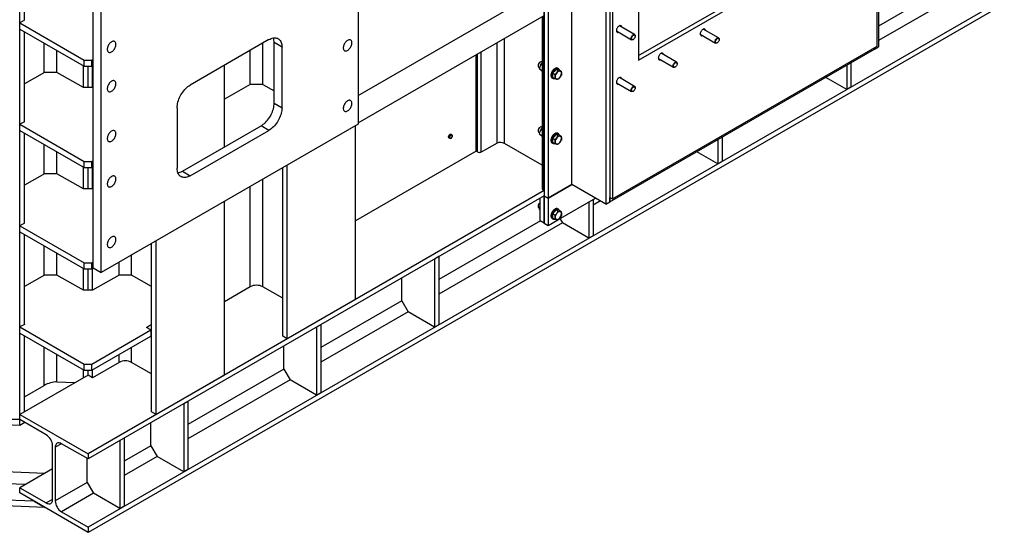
# Model space of a CAD drawing. Header units: millimetres. Extents: x 0 to 25230, y 0 to 17820.
# Tile 26 of 244: x 6791 to 9446, y 7048 to 8432. Entities that reach past the tile are written whole.
import ezdxf

# ---------------------------------------------------------------- set-up
doc = ezdxf.new("R2010")
doc.units = ezdxf.units.MM
doc.linetypes.add('SLD-Sólida', pattern=[0])
doc.layers.add('REFERÊNCIAS', color=9, linetype='SLD-Sólida')

msp = doc.modelspace()

# ---------------------------------------------------------------- linework, layer by layer
at = {"layer": 'REFERÊNCIAS', "linetype": 'SLD-Sólida', "lineweight": 25, "ltscale": 30}
for p, q in [((8205.1, 7970.6), (8205.1, 9535.9)), ((8279.4, 7986.9), (8279.4, 9332.2)), ((8205.1, 9301.6), (8205.1, 7956.3)), ((8215.7, 9295.5), (8215.7, 7950.2)), ((8371.3, 9279.2), (8371.3, 7933.9)), ((8381.9, 9285.3), (8381.9, 7940)), ((8389, 9269), (8389, 7948.2)), ((7703.1, 9259.8), (7703.1, 8149.4)), ((8459.7, 9191.4), (8459.7, 8322.5)), ((6790.9, 7352.2), (6790.9, 9005.5)), ((10173.2, 8894.5), (6974.8, 7048)), ((10120.2, 8878.1), (6974.8, 7062.3)), ((6988.9, 7761.6), (6988.9, 8872.1)), ((7010.1, 7749.3), (7010.1, 8859.8)), ((6803.3, 8430), (6803.3, 8673)), ((8459.7, 8334.8), (9021.8, 8659.3)), ((8459.7, 8322.5), (9032.5, 8653.2)), ((9103.2, 8360.4), (9103.2, 8639.4)), ((9106.7, 8637.4), (9106.7, 8358.4)), ((9348.5, 8554.3), (9106.7, 8414.7)), ((9365.5, 8524.9), (9106.7, 8375.5)), ((7703.1, 8227.1), (8205.1, 8517)), ((7703.1, 8153.7), (8205.1, 8443.5)), ((6803.3, 8430.1), (6791, 8422.9)), ((6791, 8422.9), (6964.2, 8322.9)), ((6791, 8406.6), (6791, 8422.9)), ((6803.3, 8430.1), (6803.3, 8430.1)), ((8199.5, 8440.2), (8199.5, 7975.5)), ((8201.6, 7972.7), (8201.6, 8441.4)), ((6791, 8406.6), (6964.2, 8306.6)), ((6803.3, 8156.5), (6803.3, 8399.5)), ((8399.7, 8401.4), (8440.8, 8377.7)), ((8448.8, 8391.5), (8407.7, 8415.3)), ((8625.9, 8392.4), (8667.1, 8368.7)), ((8675.1, 8382.5), (8633.9, 8406.3)), ((6857, 8289.6), (6857, 8368.4)), ((7462.7, 8378), (7250.5, 8255.5)), ((7446.1, 8257.1), (7446.1, 8368.4)), ((7498, 8357.6), (7476.8, 8369.8)), ((7476.8, 8206.5), (7476.8, 8369.8)), ((8078.2, 8098.2), (8078.2, 8370.2)), ((8097.7, 8098), (8097.7, 8381.4)), ((8444.8, 8378.1), (8445.6, 8378.5)), ((8450.5, 8387), (8450.5, 8387.9)), ((8671.1, 8369.1), (8671.8, 8369.5)), ((8676.8, 8378), (8676.8, 8378.9)), ((6891, 8289.6), (6891, 8348.8)), ((7412.1, 8257.1), (7412.1, 8348.8)), ((7498, 8194.3), (7498, 8357.6)), ((8021.3, 8076.7), (8021.3, 8337.3)), ((8024.8, 8074.7), (8024.8, 8339.4)), ((8034.6, 8074.6), (8034.6, 8345)), ((8381.9, 7940), (9096.1, 8352.3)), ((8389, 7948.2), (9103.2, 8360.4)), ((8562, 8317.2), (8520.8, 8341)), ((9096.1, 8352.3), (9106.7, 8358.4)), ((9096.1, 8352.3), (9096.1, 8356.4)), ((9096.1, 8356.4), (9096.1, 8352.3)), ((6964.2, 8306.6), (6964.2, 8322.9)), ((6964.2, 8322.9), (6985.4, 8322.9)), ((6985.4, 8322.9), (6988.9, 8325)), ((6985.4, 8306.6), (6985.4, 8322.9)), ((8194.2, 8317.1), (8193.5, 8316.7)), ((8199.5, 8314), (8196.3, 8311.4)), ((8196.3, 8311.4), (8199.5, 8309.6)), ((8199.5, 8316.7), (8198.2, 8317.5)), ((8512.8, 8327.1), (8554, 8303.4)), ((8563.6, 8312.7), (8563.6, 8313.5)), ((9032.1, 8315.3), (9032.1, 8250)), ((6857.1, 8289.6), (6803.3, 8258.5)), ((6891, 8289.6), (6857.1, 8289.6)), ((6962.4, 8248.4), (6891, 8289.6)), ((6962.4, 8248.4), (6962.4, 8307.6)), ((6964.2, 8306.6), (6985.4, 8306.6)), ((6974.8, 8248.4), (6974.8, 8306.6)), ((6974.8, 8248.4), (6974.8, 8306.6)), ((6985.4, 8306.6), (6988.9, 8308.6)), ((6987.1, 8248.4), (6987.1, 8307.6)), ((7342.5, 8088.1), (7342.5, 8308.6)), ((8188.5, 8308.1), (8188.5, 8307.3)), ((8190.2, 8303.6), (8193.3, 8301.8)), ((8192.6, 8298.8), (8194.1, 8305.3)), ((8192.6, 8298.8), (8199.5, 8294.8)), ((8192.6, 8298.8), (8195.2, 8296.2)), ((8195.2, 8296.2), (8198.6, 8293.2)), ((8198.6, 8293.2), (8199.5, 8292.7)), ((8232, 8292.3), (8227.8, 8287)), ((8234.3, 8283.3), (8227.8, 8287)), ((8227.8, 8287), (8227.8, 8281.4)), ((8236.3, 8297.6), (8232, 8292.3)), ((8234.3, 8283.3), (8238.9, 8288.3)), ((8242.7, 8293.8), (8236.3, 8297.6)), ((8240.5, 8297.2), (8236.3, 8297.6)), ((8238.9, 8288.3), (8242.7, 8293.8)), ((8244.7, 8296.8), (8240.5, 8297.2)), ((8243.4, 8299.5), (8241.3, 8300.7)), ((8242.7, 8293.8), (8247.3, 8293.2)), ((8251.2, 8293.1), (8244.7, 8296.8)), ((8247.3, 8293.2), (8251.2, 8293.1)), ((8251.2, 8293.1), (8251.6, 8287.2)), ((8558, 8303.8), (8558.7, 8304.2)), ((9020.8, 8308.8), (9020.8, 8243.5)), ((8226.3, 8274.7), (8228.4, 8273.5)), ((8227.8, 8281.4), (8227.8, 8275.7)), ((8234.3, 8272), (8227.8, 8275.7)), ((8234.6, 8277.4), (8234.3, 8283.3)), ((8238.9, 8271.4), (8234.3, 8272)), ((8242.7, 8271.2), (8238.9, 8271.4)), ((8247.3, 8276.3), (8242.7, 8271.2)), ((8251.2, 8281.8), (8247.3, 8276.3)), ((8399.7, 8261.8), (8440.8, 8238)), ((8448.8, 8251.9), (8407.7, 8275.7)), ((9020.8, 8243.5), (8964.2, 8276.1)), ((6987.1, 8248.4), (6962.4, 8248.4)), ((6988.9, 8249.4), (6987.1, 8248.4)), ((7412.1, 8257.1), (7342.5, 8216.9)), ((7446.1, 8257.1), (7412.1, 8257.1)), ((7446.1, 8257.1), (7476.8, 8239.4)), ((8444.8, 8238.4), (8445.6, 8238.8)), ((8450.5, 8247.4), (8450.5, 8248.2)), ((9032.1, 8250), (9020.8, 8243.5)), ((7476.8, 8206.5), (7498, 8194.3)), ((7215.2, 8194.3), (7215.2, 8031)), ((6803.3, 8156.5), (6791, 8149.4)), ((6803.3, 8156.5), (6803.3, 8156.5)), ((6791, 8149.4), (6964.2, 8049.4)), ((6791, 8133), (6791, 8149.4)), ((6791, 8133), (6964.2, 8033.1)), ((6803.3, 7883), (6803.3, 8125.9)), ((7703.1, 8149.4), (7010.1, 7749.3)), ((7229.3, 8022.8), (7441.5, 8145.3)), ((7250.5, 8010.6), (7462.7, 8133)), ((7462.7, 8133), (7441.5, 8145.3)), ((7696, 7676.7), (7696, 8145.3)), ((8188.5, 8132.5), (8188.5, 8131.7)), ((8190.2, 8128.1), (8193.3, 8126.3)), ((8192.6, 8123.2), (8194.1, 8129.7)), ((8194.2, 8141.5), (8193.5, 8141.1)), ((8199.5, 8138.5), (8196.3, 8135.8)), ((8196.3, 8135.8), (8199.5, 8134)), ((8199.5, 8141.1), (8198.2, 8141.9)), ((8243.4, 8123.9), (8241.3, 8125.1)), ((7949, 8120), (7947.2, 8117.8)), ((7949.8, 8116.3), (7947.2, 8117.8)), ((7947.2, 8117.8), (7947.2, 8115.4)), ((7947.2, 8115.4), (7947.2, 8113.1)), ((7949.8, 8111.6), (7947.2, 8113.1)), ((7950.7, 8122.2), (7949, 8120)), ((7949.8, 8116.3), (7951.7, 8118.4)), ((7950, 8113.8), (7949.8, 8116.3)), ((7951.7, 8111.3), (7949.8, 8111.6)), ((7953.4, 8120.7), (7950.7, 8122.2)), ((7952.5, 8122), (7950.7, 8122.2)), ((7951.7, 8118.4), (7953.4, 8120.7)), ((7953.4, 8111.3), (7951.7, 8111.3)), ((7954.3, 8121.9), (7952.5, 8122)), ((7953.4, 8120.7), (7955.3, 8120.4)), ((7955.3, 8113.4), (7953.4, 8111.3)), ((7956.9, 8120.4), (7954.3, 8121.9)), ((7955.3, 8120.4), (7956.9, 8120.4)), ((7956.9, 8115.6), (7955.3, 8113.4)), ((7956.9, 8120.4), (7957.1, 8117.9)), ((8192.6, 8123.2), (8199.5, 8119.2)), ((8192.6, 8123.2), (8195.2, 8120.7)), ((8195.2, 8120.7), (8198.6, 8117.7)), ((8198.6, 8117.7), (8199.5, 8117.1)), ((8226.3, 8099.1), (8228.4, 8097.9)), ((8232, 8116.7), (8227.8, 8111.5)), ((8234.3, 8107.7), (8227.8, 8111.5)), ((8227.8, 8111.5), (8227.8, 8105.8)), ((8227.8, 8105.8), (8227.8, 8100.1)), ((8234.3, 8096.4), (8227.8, 8100.1)), ((8236.3, 8122), (8232, 8116.7)), ((8234.3, 8107.7), (8238.9, 8112.8)), ((8234.6, 8101.9), (8234.3, 8107.7)), ((8242.7, 8118.3), (8236.3, 8122)), ((8240.5, 8121.6), (8236.3, 8122)), ((8238.9, 8112.8), (8242.7, 8118.3)), ((8244.7, 8121.3), (8240.5, 8121.6)), ((8242.7, 8118.3), (8247.3, 8117.7)), ((8247.3, 8100.7), (8242.7, 8095.6)), ((8251.2, 8117.5), (8244.7, 8121.3)), ((8247.3, 8117.7), (8251.2, 8117.5)), ((8251.2, 8106.2), (8247.3, 8100.7)), ((8251.2, 8117.5), (8251.6, 8111.6)), ((8673.2, 8108.2), (8673.2, 8042.8)), ((8684.6, 8114.7), (8684.6, 8049.4)), ((6857, 8016), (6857, 8094.9)), ((6891, 8016.1), (6891, 8075.3)), ((8021.3, 8076.7), (7696, 7889)), ((8021.3, 8076.7), (7696, 7889)), ((8024.8, 8074.7), (8021.3, 8076.7)), ((8078.2, 8098.2), (8034.6, 8074.6)), ((8199.5, 8039.2), (8097.7, 8098)), ((8238.9, 8095.8), (8234.3, 8096.4)), ((8242.7, 8095.6), (8238.9, 8095.8)), ((8673.2, 8042.8), (8616.7, 8075.5)), ((6964.2, 8049.4), (6985.4, 8049.4)), ((6964.2, 8033.1), (6964.2, 8049.4)), ((6985.4, 8049.4), (6988.9, 8051.4)), ((6985.4, 8033.1), (6985.4, 8049.4)), ((8684.6, 8049.4), (8673.2, 8042.8)), ((6962.4, 7974.8), (6962.4, 8034.1)), ((6964.2, 8033.1), (6985.4, 8033.1)), ((6974.8, 7974.8), (6974.8, 8033.1)), ((6974.8, 7974.8), (6974.8, 8033.1)), ((6985.4, 8033.1), (6988.9, 8035.1)), ((6987.1, 7974.8), (6987.1, 8034.1)), ((7229.3, 8022.8), (7250.5, 8010.6)), ((7499.8, 7577.7), (7499.8, 8032)), ((7512.2, 7570.6), (7512.2, 8039.1)), ((6857.1, 8016.1), (6803.3, 7985)), ((6891, 8016.1), (6857.1, 8016.1)), ((6962.4, 7974.8), (6891, 8016.1)), ((7446.1, 7710.8), (7446.1, 8001)), ((6987.1, 7974.8), (6962.4, 7974.8)), ((8205.1, 7970.6), (6974.8, 7260.3)), ((6988.9, 7975.9), (6987.1, 7974.8)), ((7412.1, 7710.8), (7412.1, 7981.4)), ((8205.1, 7970.6), (8201.6, 7972.7)), ((8215.7, 7950.2), (8279.4, 7986.9)), ((8279.4, 7986.9), (8215.7, 7950.2)), ((8371.3, 7933.9), (8279.4, 7986.9)), ((8205.1, 7956.3), (6974.8, 7246)), ((7342.5, 7472.6), (7342.5, 7941.2)), ((8194.5, 7889), (8194.5, 7950.2)), ((8205.1, 7882.8), (8205.1, 7956.3)), ((8205.1, 7956.3), (8215.7, 7950.2)), ((8205.1, 7956.3), (8205.1, 7882.8)), ((8205.1, 7956.3), (8215.7, 7950.2)), ((8215.7, 7950.2), (8215.7, 7876.7)), ((8243.6, 7892.8), (8343, 7950.2)), ((8325.7, 7940.2), (8325.7, 7842.2)), ((8337, 7946.7), (8337, 7848.7)), ((8356.5, 7942.4), (8337, 7931.2)), ((8371.3, 7933.9), (8381.9, 7940)), ((8381.9, 7952.2), (8389, 7948.2)), ((8381.9, 7940), (8381.9, 7952.2)), ((8188.5, 7928.8), (8188.5, 7927.9)), ((8190.2, 7924.3), (8192.6, 7922.9)), ((8191.9, 7919.8), (8193.4, 7926.4)), ((8191.9, 7919.8), (8194.5, 7918.3)), ((8191.9, 7919.8), (8194.5, 7917.3)), ((8193.4, 7926.4), (8194.5, 7929.6)), ((8194.2, 7937.7), (8193.5, 7937.3)), ((8232, 7913), (8227.8, 7907.7)), ((8236.3, 7918.2), (8232, 7913)), ((8242.7, 7914.5), (8236.3, 7918.2)), ((8240.5, 7917.9), (8236.3, 7918.2)), ((8238.9, 7909), (8242.7, 7914.5)), ((8244.7, 7917.5), (8240.5, 7917.9)), ((8243.4, 7920.1), (8241.3, 7921.3)), ((8242.7, 7914.5), (8247.3, 7913.9)), ((8251.2, 7913.7), (8244.7, 7917.5)), ((8247.3, 7913.9), (8251.2, 7913.7)), ((8251.2, 7913.7), (8251.6, 7907.9)), ((8195.3, 7888.5), (7920.9, 7730.1)), ((8205.1, 7882.8), (8194.5, 7889)), ((8215.7, 7876.7), (8242, 7891.9)), ((8226.3, 7895.4), (8228.4, 7894.1)), ((8234.3, 7903.9), (8227.8, 7907.7)), ((8227.8, 7907.7), (8227.8, 7902)), ((8227.8, 7902), (8227.8, 7896.4)), ((8234.3, 7892.6), (8227.8, 7896.4)), ((8234.3, 7903.9), (8238.9, 7909)), ((8234.6, 7898.1), (8234.3, 7903.9)), ((8238.9, 7892), (8234.3, 7892.6)), ((8242.7, 7891.9), (8238.9, 7892)), ((8247.3, 7896.9), (8242.7, 7891.9)), ((8251.2, 7902.4), (8247.3, 7896.9)), ((8247.6, 7895.1), (8254.3, 7883.4)), ((6803.3, 7883), (6791, 7875.8)), ((6791, 7875.8), (6964.2, 7775.8)), ((6791, 7859.5), (6791, 7875.8)), ((6791, 7859.5), (6964.2, 7759.5)), ((6803.3, 7883), (6803.3, 7883)), ((8254.3, 7883.4), (7920.9, 7691)), ((8205.1, 7882.8), (8215.7, 7876.7)), ((8325.7, 7842.2), (8254.3, 7883.4)), ((6803.3, 7609.4), (6803.3, 7852.4)), ((7158.6, 7366.5), (7158.6, 7835)), ((8337, 7848.7), (8325.7, 7842.2)), ((6857, 7742.5), (6857, 7821.4)), ((7146.2, 7373.6), (7146.2, 7827.9)), ((6891, 7742.5), (6891, 7801.8)), ((7092.5, 7742.5), (7092.5, 7796.9)), ((7920.9, 7792.2), (7909.6, 7785.7)), ((7909.6, 7785.7), (7909.6, 7602)), ((7920.9, 7792.2), (7920.9, 7608.5)), ((6962.4, 7701.3), (6962.4, 7760.5)), ((6964.2, 7775.8), (6985.4, 7775.8)), ((6964.2, 7759.5), (6964.2, 7775.8)), ((6964.2, 7759.5), (6985.4, 7759.5)), ((6974.8, 7701.3), (6974.8, 7759.5)), ((6974.8, 7701.3), (6974.8, 7759.5)), ((6985.4, 7775.8), (6988.9, 7777.9)), ((6985.4, 7759.5), (6985.4, 7775.8)), ((6985.4, 7759.5), (6988.9, 7761.6)), ((6987.1, 7701.3), (6987.1, 7760.5)), ((6988.9, 7761.6), (7010.1, 7749.3)), ((7058.6, 7742.5), (7058.6, 7777.3)), ((6857.1, 7742.5), (6803.3, 7711.5)), ((6891, 7742.5), (6857.1, 7742.5)), ((6962.4, 7701.3), (6891, 7742.5)), ((7058.6, 7742.5), (6987.1, 7701.3)), ((7092.5, 7742.5), (7058.6, 7742.5)), ((7146.2, 7711.5), (7092.5, 7742.5)), ((7821.2, 7672.6), (7821.2, 7734.7)), ((6987.1, 7701.3), (6962.4, 7701.3)), ((7412.1, 7710.8), (7342.5, 7670.6)), ((7499.8, 7679.8), (7446.1, 7710.8)), ((7696, 7676.7), (7512.2, 7570.6)), ((7821.2, 7672.6), (7602.7, 7546.5)), ((7821.2, 7672.6), (7838.2, 7643.2)), ((7838.2, 7643.2), (7602.7, 7507.3)), ((7909.6, 7602), (7838.2, 7643.2)), ((6803.3, 7609.4), (6791, 7602.3)), ((6791, 7602.3), (6964.2, 7502.3)), ((6791, 7586), (6791, 7602.3)), ((6803.3, 7609.5), (6803.3, 7609.4)), ((6985.4, 7502.3), (7144.5, 7594.2)), ((7132.1, 7601.3), (7146.2, 7609.5)), ((7144.5, 7594.2), (7132.1, 7601.3)), ((7144.5, 7594.2), (7144.5, 7577.8)), ((7602.7, 7608.5), (7591.4, 7602)), ((7591.4, 7602), (7591.4, 7418.3)), ((7602.7, 7608.5), (7602.7, 7424.8)), ((7920.9, 7608.5), (7909.6, 7602)), ((6791, 7586), (6964.2, 7486)), ((6803.3, 7373.6), (6803.3, 7578.8)), ((6985.4, 7486), (7144.5, 7577.8)), ((7144.5, 7592.1), (7146.2, 7593.1)), ((7512.2, 7570.6), (7499.8, 7577.7)), ((6857, 7444.8), (6857, 7547.8)), ((7092.5, 7506.7), (7092.5, 7547.8)), ((7503, 7488.9), (7503, 7551)), ((6891, 7453.9), (6891, 7528.2)), ((7058.6, 7506.7), (7058.6, 7528.2)), ((6964.2, 7502.3), (6985.4, 7502.3)), ((6964.2, 7486), (6964.2, 7502.3)), ((6985.4, 7486), (6985.4, 7502.3)), ((7058.6, 7506.7), (6987.1, 7465.5)), ((7146.2, 7475.7), (7092.5, 7506.7)), ((7503, 7488.9), (7244.2, 7339.5)), ((7503, 7488.9), (7520, 7459.5)), ((6974.8, 7472.6), (6790.9, 7366.5)), ((6962.4, 7465.5), (6962.4, 7487)), ((6964.2, 7486), (6985.4, 7486)), ((6974.8, 7472.6), (6974.8, 7486)), ((6974.8, 7472.6), (6974.8, 7486)), ((6987.1, 7465.5), (6974.8, 7472.6)), ((6987.1, 7465.5), (6987.1, 7487)), ((7342.5, 7472.6), (7158.6, 7366.5)), ((6803.3, 7413.8), (6857, 7444.8)), ((6891, 7453.9), (6939.2, 7452.1)), ((7520, 7459.5), (7244.2, 7300.3)), ((7591.4, 7418.3), (7520, 7459.5)), ((7602.7, 7424.8), (7591.4, 7418.3)), ((6790.9, 7352.2), (6027.1, 7381.8)), ((7244.2, 7401.6), (7232.9, 7395)), ((7232.9, 7395), (7232.9, 7211.3)), ((7244.2, 7401.6), (7244.2, 7217.8)), ((6790.9, 7336.4), (6029.9, 7365.9)), ((6607.1, 7359.3), (6790.9, 7352.2)), ((6790.9, 7352.2), (6790.9, 7366.5)), ((6790.9, 7366.5), (6974.8, 7260.3)), ((7158.6, 7366.5), (7146.2, 7373.6)), ((6862.3, 7310.9), (6790.9, 7352.2)), ((6790.9, 7336.4), (6790.9, 7352.2)), ((6804.6, 7344.3), (6790.9, 7336.4)), ((7144.5, 7281.9), (7144.5, 7344)), ((7072.4, 7302.4), (7061, 7295.8)), ((7072.4, 7302.4), (7072.4, 7118.7)), ((6879.3, 7137), (6879.3, 7281.6)), ((6903.4, 7287.3), (6886.4, 7277.5)), ((6886.4, 7277.5), (6886.4, 7132.9)), ((6974.8, 7246), (6903.4, 7287.3)), ((7061, 7295.8), (7061, 7112.1)), ((7144.5, 7281.9), (7072.4, 7240.3)), ((7144.5, 7281.9), (7161.5, 7252.5)), ((6974.8, 7260.3), (6974.8, 7246)), ((7161.5, 7252.5), (7072.4, 7201.1)), ((7232.9, 7211.3), (7161.5, 7252.5)), ((6972.7, 7182.7), (6972.7, 7247.3)), ((6858, 7207.2), (6673.1, 7214.3)), ((6879.3, 7219.5), (6790.9, 7168.5)), ((7244.2, 7217.8), (7232.9, 7211.3)), ((6805.9, 7177.1), (6663.3, 7182.6)), ((6972.7, 7182.7), (6886.4, 7132.9)), ((6972.7, 7182.7), (6989.6, 7153.4)), ((6828.9, 7132.2), (6065.1, 7161.9)), ((6858.2, 7115.3), (6067.9, 7146)), ((6790.9, 7154.2), (6790.9, 7168.5)), ((6790.9, 7168.5), (6862.3, 7127.2)), ((6974.8, 7048), (6790.9, 7154.2)), ((6989.6, 7153.4), (6903.4, 7103.6)), ((7061, 7112.1), (6989.6, 7153.4)), ((6828.9, 7132.2), (6858.2, 7115.3)), ((6879.3, 7137), (6862.3, 7127.2)), ((7072.4, 7118.7), (7061, 7112.1)), ((6903.4, 7103.6), (6974.8, 7062.3)), ((6974.8, 7062.3), (6974.8, 7048))]:
    msp.add_line(p, q, dxfattribs=at)
at = {"layer": 'REFERÊNCIAS', "linetype": 'SLD-Sólida', "lineweight": 25, "ltscale": 30, "flags": 128}
for points in [[(8413.7, 8411.8), (8413.4, 8412.9), (8413, 8414), (8412.2, 8414.9), (8411.3, 8415.5), (8410.2, 8415.8), (8409, 8415.7), (8407.7, 8415.3), (8406.3, 8414.6), (8405, 8413.6), (8403.7, 8412.4), (8402.6, 8410.9), (8401.5, 8409.3), (8400.7, 8407.6), (8400.1, 8405.9), (8399.7, 8404.2), (8399.6, 8402.6)], [(8399.6, 8402.6), (8399.7, 8401.1), (8400.1, 8399.8), (8400.7, 8398.8), (8401.5, 8398.1), (8402.6, 8397.6), (8403.7, 8397.5), (8405, 8397.7), (8405.7, 8398)], [(8443.1, 8387.7), (8444.1, 8388.8), (8445.2, 8389.7), (8446.3, 8390.3), (8447.4, 8390.6), (8448.3, 8390.5), (8449.2, 8390.2), (8449.8, 8389.5), (8450.3, 8388.6), (8450.5, 8387.5), (8450.5, 8386.2), (8450.2, 8384.8), (8449.6, 8383.3), (8448.9, 8381.9), (8448, 8380.7), (8447, 8379.6), (8445.9, 8378.7), (8444.8, 8378.1), (8443.7, 8377.8), (8442.8, 8377.9), (8441.9, 8378.2), (8441.3, 8378.9), (8440.8, 8379.8), (8440.6, 8380.9), (8440.7, 8382.2), (8440.9, 8383.6), (8441.5, 8385), (8442.2, 8386.4), (8443.1, 8387.7)], [(8442, 8388.6), (8443.1, 8389.8), (8444.3, 8390.8), (8445.6, 8391.5), (8446.8, 8391.8), (8447.9, 8391.9), (8448.8, 8391.5), (8449.6, 8390.9), (8450.1, 8390), (8450.4, 8388.8), (8450.5, 8387.9)], [(8639.9, 8402.8), (8639.7, 8403.9), (8639.2, 8405), (8638.5, 8405.9), (8637.6, 8406.5), (8636.5, 8406.8), (8635.3, 8406.7), (8633.9, 8406.3), (8632.6, 8405.6), (8631.3, 8404.6), (8630, 8403.4), (8628.8, 8401.9), (8627.8, 8400.3), (8627, 8398.6), (8626.4, 8396.9), (8626, 8395.2), (8625.9, 8393.6)], [(8625.9, 8393.6), (8626, 8392.1), (8626.4, 8390.8), (8627, 8389.8), (8627.8, 8389), (8628.8, 8388.6), (8630, 8388.5), (8631.3, 8388.7), (8631.9, 8389)], [(7050.1, 8365.2), (7050, 8367.1), (7049.6, 8368.8), (7049, 8370.3), (7048.1, 8371.5), (7047.1, 8372.5), (7045.9, 8373.1), (7044.5, 8373.5), (7043, 8373.5), (7041.4, 8373.2), (7039.7, 8372.6), (7038, 8371.7), (7036.3, 8370.5), (7034.6, 8369), (7033.1, 8367.3), (7031.6, 8365.5), (7030.3, 8363.5), (7029.2, 8361.4), (7028.2, 8359.2), (7027.5, 8357), (7027, 8354.8), (7026.8, 8352.7), (7026.8, 8350.7), (7027, 8348.9), (7027.5, 8347.3), (7028.2, 8346), (7029.2, 8344.9), (7030.3, 8344.1), (7031.6, 8343.6), (7033.1, 8343.4), (7034.6, 8343.5), (7036.3, 8344), (7038, 8344.7), (7039.7, 8345.8), (7041.4, 8347.1), (7043, 8348.7), (7044.5, 8350.5), (7045.9, 8352.4), (7047.1, 8354.5), (7048.1, 8356.6), (7049, 8358.8), (7049.6, 8361), (7050, 8363.1), (7050.1, 8365.2)], [(7462.7, 8378), (7465.8, 8379.6), (7468.8, 8380.9), (7471.8, 8381.9), (7474.8, 8382.5), (7477.6, 8382.8), (7480.4, 8382.7), (7483, 8382.3), (7485.4, 8381.6), (7487.7, 8380.5), (7489.8, 8379.1), (7491.6, 8377.3), (7493.3, 8375.3), (7494.7, 8372.9), (7495.9, 8370.3), (7496.8, 8367.5), (7497.5, 8364.4), (7497.9, 8361.1), (7498, 8357.6)], [(7686.5, 8369.2), (7686.4, 8371.1), (7686, 8372.8), (7685.4, 8374.3), (7684.5, 8375.5), (7683.5, 8376.5), (7682.3, 8377.1), (7680.9, 8377.5), (7679.4, 8377.5), (7677.8, 8377.2), (7676.1, 8376.6), (7674.4, 8375.7), (7672.7, 8374.5), (7671, 8373), (7669.5, 8371.4), (7668, 8369.5), (7666.7, 8367.5), (7665.6, 8365.4), (7664.6, 8363.2), (7663.9, 8361), (7663.4, 8358.8), (7663.2, 8356.7), (7663.2, 8354.8), (7663.4, 8353), (7663.9, 8351.4), (7664.6, 8350), (7665.6, 8348.9), (7666.7, 8348.1), (7668, 8347.6), (7669.5, 8347.4), (7671, 8347.5), (7672.7, 8348), (7674.4, 8348.8), (7676.1, 8349.8), (7677.8, 8351.1), (7679.4, 8352.7), (7680.9, 8354.5), (7682.3, 8356.4), (7683.5, 8358.5), (7684.5, 8360.7), (7685.4, 8362.9), (7686, 8365), (7686.4, 8367.2), (7686.5, 8369.2)], [(8444.8, 8378.1), (8444.7, 8378), (8443.5, 8377.5), (8442.4, 8377.3), (8441.3, 8377.4), (8440.5, 8377.9), (8439.8, 8378.7), (8439.4, 8379.8), (8439.2, 8381.1), (8439.3, 8382.6), (8439.6, 8384.1), (8440.2, 8385.7), (8441, 8387.2), (8442, 8388.6)], [(8671.1, 8369.1), (8671, 8369), (8669.8, 8368.5), (8668.7, 8368.3), (8667.6, 8368.4), (8666.7, 8368.9), (8666.1, 8369.7), (8665.6, 8370.8), (8665.5, 8372.1), (8665.6, 8373.6), (8665.9, 8375.1), (8666.5, 8376.7), (8667.3, 8378.2), (8668.3, 8379.6)], [(8669.4, 8378.7), (8670.4, 8379.8), (8671.5, 8380.7), (8672.6, 8381.3), (8673.6, 8381.6), (8674.6, 8381.5), (8675.5, 8381.2), (8676.1, 8380.5), (8676.6, 8379.6), (8676.8, 8378.5), (8676.7, 8377.2), (8676.4, 8375.8), (8675.9, 8374.3), (8675.2, 8372.9), (8674.3, 8371.7), (8673.3, 8370.6), (8672.2, 8369.7), (8671.1, 8369.1), (8670, 8368.8), (8669, 8368.9), (8668.2, 8369.2), (8667.5, 8369.9), (8667.1, 8370.8), (8666.9, 8371.9), (8666.9, 8373.2), (8667.2, 8374.6), (8667.7, 8376), (8668.5, 8377.4), (8669.4, 8378.7)], [(8668.3, 8379.6), (8669.4, 8380.8), (8670.6, 8381.8), (8671.8, 8382.5), (8673, 8382.8), (8674.1, 8382.9), (8675.1, 8382.5), (8675.9, 8381.9), (8676.4, 8381), (8676.7, 8379.8), (8676.8, 8378.9)], [(8526.8, 8337.5), (8526.6, 8338.5), (8526.1, 8339.7), (8525.4, 8340.6), (8524.4, 8341.2), (8523.3, 8341.4), (8522.1, 8341.4), (8520.8, 8341), (8519.5, 8340.3), (8518.1, 8339.3), (8516.9, 8338.1), (8515.7, 8336.6), (8514.7, 8335), (8513.9, 8333.3), (8513.2, 8331.6), (8512.9, 8329.9), (8512.7, 8328.2)], [(8198.2, 8317.5), (8197.8, 8317.6), (8196.8, 8317.8), (8195.7, 8317.7), (8194.5, 8317.2), (8193.3, 8316.5), (8192.1, 8315.4), (8191, 8314.1), (8190.1, 8312.7), (8189.3, 8311.1), (8188.8, 8309.5), (8188.6, 8308), (8188.6, 8306.6), (8188.8, 8305.4), (8189.3, 8304.4), (8190.1, 8303.7), (8190.2, 8303.6)], [(8512.7, 8328.2), (8512.9, 8326.8), (8513.2, 8325.5), (8513.9, 8324.5), (8514.7, 8323.7), (8515.7, 8323.3), (8516.9, 8323.2), (8518.1, 8323.4), (8518.8, 8323.7)], [(8558, 8303.8), (8557.9, 8303.7), (8556.7, 8303.2), (8555.5, 8303), (8554.5, 8303.1), (8553.6, 8303.6), (8552.9, 8304.4), (8552.5, 8305.5), (8552.3, 8306.8), (8552.4, 8308.2), (8552.8, 8309.8), (8553.4, 8311.4), (8554.2, 8312.9), (8555.2, 8314.3)], [(8556.2, 8313.4), (8557.2, 8314.5), (8558.3, 8315.4), (8559.4, 8316), (8560.5, 8316.2), (8561.5, 8316.2), (8562.3, 8315.9), (8563, 8315.2), (8563.4, 8314.3), (8563.6, 8313.2), (8563.6, 8311.8), (8563.3, 8310.4), (8562.8, 8309), (8562.1, 8307.6), (8561.2, 8306.4), (8560.2, 8305.3), (8559.1, 8304.4), (8558, 8303.8), (8556.9, 8303.5), (8555.9, 8303.5), (8555.1, 8303.9), (8554.4, 8304.5), (8554, 8305.5), (8553.8, 8306.6), (8553.8, 8307.9), (8554.1, 8309.3), (8554.6, 8310.7), (8555.3, 8312.1), (8556.2, 8313.4)], [(8555.2, 8314.3), (8556.3, 8315.5), (8557.5, 8316.5), (8558.7, 8317.2), (8559.9, 8317.5), (8561, 8317.6), (8561.9, 8317.2), (8562.7, 8316.6), (8563.3, 8315.6), (8563.6, 8314.5), (8563.6, 8313.5)], [(8241.3, 8300.7), (8240.2, 8301.1), (8238.8, 8301.4), (8237.4, 8301.3), (8235.8, 8300.9), (8234.2, 8300.2), (8232.6, 8299.2), (8231, 8297.9), (8229.4, 8296.4), (8228, 8294.6), (8226.7, 8292.8), (8225.6, 8290.8), (8224.7, 8288.7), (8223.9, 8286.6), (8223.5, 8284.5), (8223.2, 8282.5), (8223.2, 8280.6), (8223.5, 8278.9), (8223.9, 8277.4), (8224.7, 8276.2), (8225.6, 8275.2), (8226.3, 8274.7)], [(8246, 8296.1), (8245.4, 8297.4), (8244.6, 8298.5), (8243.5, 8299.4), (8242.3, 8299.9), (8241, 8300.1), (8239.5, 8300.1), (8237.9, 8299.7), (8236.3, 8298.9), (8234.7, 8297.9), (8233.1, 8296.7), (8231.6, 8295.1), (8230.1, 8293.4), (8228.8, 8291.5), (8227.7, 8289.5), (8226.8, 8287.5), (8226.1, 8285.4), (8225.6, 8283.3), (8225.3, 8281.3), (8225.3, 8279.4), (8225.6, 8277.7), (8226.1, 8276.2), (8226.8, 8274.9), (8227.7, 8273.9), (8228.8, 8273.2), (8230.1, 8272.9), (8231.6, 8272.8), (8232.6, 8272.9)], [(8227.4, 8281.6), (8227.5, 8283.3), (8227.8, 8284.6)], [(8238.8, 8297.3), (8240.1, 8297.4), (8241.4, 8297.1)], [(8247.3, 8293.2), (8246.3, 8293.2), (8245.3, 8293), (8244.2, 8292.7), (8243.1, 8292.1), (8242, 8291.4), (8240.9, 8290.5), (8239.9, 8289.5), (8238.9, 8288.3)], [(8251.6, 8287.2), (8251.5, 8288.4), (8251.3, 8289.6), (8250.9, 8290.6), (8250.4, 8291.4), (8249.8, 8292.2), (8249.1, 8292.7), (8248.3, 8293.1), (8247.3, 8293.2)], [(7050.1, 8259), (7050, 8260.9), (7049.6, 8262.6), (7049, 8264.1), (7048.1, 8265.3), (7047.1, 8266.3), (7045.9, 8267), (7044.5, 8267.3), (7043, 8267.3), (7041.4, 8267), (7039.7, 8266.4), (7038, 8265.5), (7036.3, 8264.3), (7034.6, 8262.9), (7033.1, 8261.2), (7031.6, 8259.3), (7030.3, 8257.3), (7029.2, 8255.2), (7028.2, 8253), (7027.5, 8250.8), (7027, 8248.7), (7026.8, 8246.6), (7026.8, 8244.6), (7027, 8242.8), (7027.5, 8241.2), (7028.2, 8239.8), (7029.2, 8238.7), (7030.3, 8237.9), (7031.6, 8237.4), (7033.1, 8237.2), (7034.6, 8237.4), (7036.3, 8237.8), (7038, 8238.6), (7039.7, 8239.6), (7041.4, 8241), (7043, 8242.5), (7044.5, 8244.3), (7045.9, 8246.2), (7047.1, 8248.3), (7048.1, 8250.5), (7049, 8252.7), (7049.6, 8254.9), (7050, 8257), (7050.1, 8259)], [(8227.8, 8279), (8227.5, 8279.9), (8227.4, 8281.6)], [(8234.6, 8277.4), (8234.7, 8276.2), (8234.9, 8275), (8235.3, 8274), (8235.7, 8273.2), (8236.4, 8272.5), (8237.1, 8271.9), (8237.9, 8271.6), (8238.9, 8271.4)], [(8238.9, 8271.4), (8239.9, 8271.4), (8240.9, 8271.6), (8242, 8272), (8243.1, 8272.5), (8244.2, 8273.2), (8245.3, 8274.1), (8246.3, 8275.1), (8247.3, 8276.3)], [(8413.7, 8272.2), (8413.4, 8273.2), (8413, 8274.4), (8412.2, 8275.3), (8411.3, 8275.9), (8410.2, 8276.1), (8409, 8276.1), (8407.7, 8275.7), (8406.3, 8275), (8405, 8274), (8403.7, 8272.7), (8402.6, 8271.3), (8401.5, 8269.7), (8400.7, 8268), (8400.1, 8266.3), (8399.7, 8264.6), (8399.6, 8262.9)], [(8399.6, 8262.9), (8399.7, 8261.5), (8400.1, 8260.2), (8400.7, 8259.2), (8401.5, 8258.4), (8402.6, 8258), (8403.7, 8257.9), (8405, 8258.1), (8405.7, 8258.4)], [(7215.2, 8194.3), (7215.3, 8197.9), (7215.7, 8201.7), (7216.4, 8205.6), (7217.3, 8209.5), (7218.5, 8213.5), (7219.9, 8217.5), (7221.6, 8221.4), (7223.5, 8225.3), (7225.5, 8229.2), (7227.8, 8232.9), (7230.3, 8236.5), (7232.9, 8239.9), (7235.6, 8243.1), (7238.5, 8246.1), (7241.4, 8248.9), (7244.4, 8251.4), (7247.5, 8253.6), (7250.5, 8255.5)], [(8444.8, 8238.4), (8444.7, 8238.4), (8443.5, 8237.9), (8442.4, 8237.7), (8441.3, 8237.8), (8440.5, 8238.3), (8439.8, 8239.1), (8439.4, 8240.2), (8439.2, 8241.5), (8439.3, 8242.9), (8439.6, 8244.5), (8440.2, 8246.1), (8441, 8247.6), (8442, 8249)], [(8443.1, 8248.1), (8444.1, 8249.2), (8445.2, 8250), (8446.3, 8250.6), (8447.4, 8250.9), (8448.3, 8250.9), (8449.2, 8250.5), (8449.8, 8249.9), (8450.3, 8249), (8450.5, 8247.8), (8450.5, 8246.5), (8450.2, 8245.1), (8449.6, 8243.7), (8448.9, 8242.3), (8448, 8241), (8447, 8239.9), (8445.9, 8239.1), (8444.8, 8238.5), (8443.7, 8238.2), (8442.8, 8238.2), (8441.9, 8238.6), (8441.3, 8239.2), (8440.8, 8240.1), (8440.6, 8241.3), (8440.7, 8242.6), (8440.9, 8244), (8441.5, 8245.4), (8442.2, 8246.8), (8443.1, 8248.1)], [(8442, 8249), (8443.1, 8250.2), (8444.3, 8251.2), (8445.6, 8251.9), (8446.8, 8252.2), (8447.9, 8252.2), (8448.8, 8251.9), (8449.6, 8251.3), (8450.1, 8250.3), (8450.4, 8249.1), (8450.5, 8248.2)], [(7441.5, 8145.3), (7444.5, 8147.2), (7447.6, 8149.5), (7450.6, 8152), (7453.6, 8154.7), (7456.4, 8157.7), (7459.1, 8161), (7461.7, 8164.4), (7464.2, 8168), (7466.5, 8171.7), (7468.5, 8175.5), (7470.4, 8179.4), (7472.1, 8183.4), (7473.5, 8187.4), (7474.7, 8191.3), (7475.6, 8195.3), (7476.3, 8199.1), (7476.7, 8202.9), (7476.8, 8206.5)], [(7686.5, 8205.9), (7686.4, 8207.8), (7686, 8209.5), (7685.4, 8211), (7684.5, 8212.2), (7683.5, 8213.2), (7682.3, 8213.8), (7680.9, 8214.2), (7679.4, 8214.2), (7677.8, 8213.9), (7676.1, 8213.3), (7674.4, 8212.4), (7672.7, 8211.2), (7671, 8209.7), (7669.5, 8208.1), (7668, 8206.2), (7666.7, 8204.2), (7665.6, 8202.1), (7664.6, 8199.9), (7663.9, 8197.7), (7663.4, 8195.5), (7663.2, 8193.4), (7663.2, 8191.5), (7663.4, 8189.7), (7663.9, 8188.1), (7664.6, 8186.7), (7665.6, 8185.6), (7666.7, 8184.8), (7668, 8184.3), (7669.5, 8184.1), (7671, 8184.2), (7672.7, 8184.7), (7674.4, 8185.5), (7676.1, 8186.5), (7677.8, 8187.8), (7679.4, 8189.4), (7680.9, 8191.2), (7682.3, 8193.1), (7683.5, 8195.2), (7684.5, 8197.3), (7685.4, 8199.5), (7686, 8201.7), (7686.4, 8203.9), (7686.5, 8205.9)], [(7498, 8194.3), (7497.9, 8190.6), (7497.5, 8186.9), (7496.8, 8183), (7495.9, 8179.1), (7494.7, 8175.1), (7493.3, 8171.1), (7491.6, 8167.2), (7489.8, 8163.3), (7487.7, 8159.4), (7485.4, 8155.7), (7483, 8152.1), (7480.4, 8148.7), (7477.6, 8145.5), (7474.8, 8142.5), (7471.8, 8139.7), (7468.8, 8137.2), (7465.8, 8135), (7462.7, 8133)], [(7050.1, 8124.3), (7050, 8126.2), (7049.6, 8127.9), (7049, 8129.4), (7048.1, 8130.6), (7047.1, 8131.6), (7045.9, 8132.2), (7044.5, 8132.6), (7043, 8132.6), (7041.4, 8132.3), (7039.7, 8131.7), (7038, 8130.8), (7036.3, 8129.6), (7034.6, 8128.1), (7033.1, 8126.5), (7031.6, 8124.6), (7030.3, 8122.6), (7029.2, 8120.5), (7028.2, 8118.3), (7027.5, 8116.1), (7027, 8113.9), (7026.8, 8111.8), (7026.8, 8109.9), (7027, 8108.1), (7027.5, 8106.5), (7028.2, 8105.1), (7029.2, 8104), (7030.3, 8103.2), (7031.6, 8102.7), (7033.1, 8102.5), (7034.6, 8102.6), (7036.3, 8103.1), (7038, 8103.9), (7039.7, 8104.9), (7041.4, 8106.2), (7043, 8107.8), (7044.5, 8109.6), (7045.9, 8111.5), (7047.1, 8113.6), (7048.1, 8115.8), (7049, 8117.9), (7049.6, 8120.1), (7050, 8122.3), (7050.1, 8124.3)], [(8198.2, 8141.9), (8197.8, 8142.1), (8196.8, 8142.3), (8195.7, 8142.2), (8194.5, 8141.7), (8193.3, 8140.9), (8192.1, 8139.9), (8191, 8138.6), (8190.1, 8137.1), (8189.3, 8135.6), (8188.8, 8134), (8188.6, 8132.5), (8188.6, 8131), (8188.8, 8129.8), (8189.3, 8128.8), (8190.1, 8128.1), (8190.2, 8128.1)], [(8241.3, 8125.1), (8240.2, 8125.6), (8238.8, 8125.8), (8237.4, 8125.7), (8235.8, 8125.3), (8234.2, 8124.6), (8232.6, 8123.6), (8231, 8122.3), (8229.4, 8120.8), (8228, 8119.1), (8226.7, 8117.2), (8225.6, 8115.2), (8224.7, 8113.1), (8223.9, 8111), (8223.5, 8109), (8223.2, 8107), (8223.2, 8105.1), (8223.5, 8103.4), (8223.9, 8101.9), (8224.7, 8100.6), (8225.6, 8099.6), (8226.3, 8099.1)], [(7947, 8115.5), (7947.2, 8116.7), (7947.2, 8116.8)], [(7947.2, 8114.5), (7947.2, 8114.5), (7947, 8115.5)], [(7951.8, 8122.1), (7952.6, 8122.1), (7952.9, 8122)], [(8246, 8120.5), (8245.4, 8121.8), (8244.6, 8123), (8243.5, 8123.8), (8242.3, 8124.4), (8241, 8124.6), (8239.5, 8124.5), (8237.9, 8124.1), (8236.3, 8123.4), (8234.7, 8122.4), (8233.1, 8121.1), (8231.6, 8119.6), (8230.1, 8117.9), (8228.8, 8116), (8227.7, 8114), (8226.8, 8111.9), (8226.1, 8109.8), (8225.6, 8107.7), (8225.3, 8105.7), (8225.3, 8103.9), (8225.6, 8102.2), (8226.1, 8100.6), (8226.8, 8099.4), (8227.7, 8098.4), (8228.8, 8097.7), (8230.1, 8097.3), (8231.6, 8097.2), (8232.6, 8097.4)], [(8227.4, 8106), (8227.5, 8107.8), (8227.8, 8109)], [(8227.8, 8103.4), (8227.5, 8104.4), (8227.4, 8106)], [(8234.6, 8101.9), (8234.7, 8100.6), (8234.9, 8099.5), (8235.3, 8098.5), (8235.7, 8097.6), (8236.4, 8096.9), (8237.1, 8096.4), (8237.9, 8096), (8238.9, 8095.8)], [(8238.8, 8121.8), (8240.1, 8121.8), (8241.4, 8121.6)], [(8247.3, 8117.7), (8246.3, 8117.7), (8245.3, 8117.5), (8244.2, 8117.1), (8243.1, 8116.5), (8242, 8115.8), (8240.9, 8114.9), (8239.9, 8113.9), (8238.9, 8112.8)], [(8238.9, 8095.8), (8239.9, 8095.8), (8240.9, 8096), (8242, 8096.4), (8243.1, 8097), (8244.2, 8097.7), (8245.3, 8098.6), (8246.3, 8099.6), (8247.3, 8100.7)], [(8251.6, 8111.6), (8251.5, 8112.9), (8251.3, 8114), (8250.9, 8115), (8250.4, 8115.9), (8249.8, 8116.6), (8249.1, 8117.1), (8248.3, 8117.5), (8247.3, 8117.7)], [(7250.5, 8010.6), (7247.5, 8009), (7244.4, 8007.7), (7241.4, 8006.7), (7238.5, 8006.1), (7235.6, 8005.8), (7232.9, 8005.8), (7230.3, 8006.3), (7227.8, 8007), (7225.5, 8008.1), (7223.5, 8009.5), (7221.6, 8011.3), (7219.9, 8013.3), (7218.5, 8015.7), (7217.3, 8018.3), (7216.4, 8021.1), (7215.7, 8024.2), (7215.3, 8027.5), (7215.2, 8031)], [(7050.1, 8001.8), (7050, 8003.7), (7049.6, 8005.4), (7049, 8006.9), (7048.1, 8008.1), (7047.1, 8009.1), (7045.9, 8009.8), (7044.5, 8010.1), (7043, 8010.1), (7041.4, 8009.8), (7039.7, 8009.2), (7038, 8008.3), (7036.3, 8007.1), (7034.6, 8005.7), (7033.1, 8004), (7031.6, 8002.1), (7030.3, 8000.1), (7029.2, 7998), (7028.2, 7995.8), (7027.5, 7993.6), (7027, 7991.4), (7026.8, 7989.4), (7026.8, 7987.4), (7027, 7985.6), (7027.5, 7984), (7028.2, 7982.6), (7029.2, 7981.5), (7030.3, 7980.7), (7031.6, 7980.2), (7033.1, 7980), (7034.6, 7980.2), (7036.3, 7980.6), (7038, 7981.4), (7039.7, 7982.4), (7041.4, 7983.8), (7043, 7985.3), (7044.5, 7987.1), (7045.9, 7989), (7047.1, 7991.1), (7048.1, 7993.3), (7049, 7995.5), (7049.6, 7997.7), (7050, 7999.8), (7050.1, 8001.8)], [(8194.5, 7937.9), (8194.5, 7937.9), (8193.3, 7937.1), (8192.1, 7936.1), (8191, 7934.8), (8190.1, 7933.3), (8189.3, 7931.8), (8188.8, 7930.2), (8188.6, 7928.7), (8188.6, 7927.3), (8188.8, 7926), (8189.3, 7925), (8190.1, 7924.3), (8190.2, 7924.3)], [(8241.3, 7921.3), (8240.2, 7921.8), (8238.8, 7922), (8237.4, 7921.9), (8235.8, 7921.5), (8234.2, 7920.8), (8232.6, 7919.8), (8231, 7918.5), (8229.4, 7917), (8228, 7915.3), (8226.7, 7913.4), (8225.6, 7911.4), (8224.7, 7909.3), (8223.9, 7907.2), (8223.5, 7905.2), (8223.2, 7903.2), (8223.2, 7901.3), (8223.5, 7899.6), (8223.9, 7898.1), (8224.7, 7896.8), (8225.6, 7895.8), (8226.3, 7895.4)], [(8246, 7916.8), (8245.4, 7918), (8244.6, 7919.2), (8243.5, 7920), (8242.3, 7920.6), (8241, 7920.8), (8239.5, 7920.7), (8237.9, 7920.3), (8236.3, 7919.6), (8234.7, 7918.6), (8233.1, 7917.3), (8231.6, 7915.8), (8230.1, 7914.1), (8228.8, 7912.2), (8227.7, 7910.2), (8226.8, 7908.1), (8226.1, 7906), (8225.6, 7903.9), (8225.3, 7902), (8225.3, 7900.1), (8225.6, 7898.4), (8226.1, 7896.9), (8226.8, 7895.6), (8227.7, 7894.6), (8228.8, 7893.9), (8230.1, 7893.5), (8231.6, 7893.4), (8232.6, 7893.6)], [(8238.8, 7918), (8240.1, 7918.1), (8241.4, 7917.8)], [(8247.3, 7913.9), (8246.3, 7913.9), (8245.3, 7913.7), (8244.2, 7913.3), (8243.1, 7912.8), (8242, 7912), (8240.9, 7911.2), (8239.9, 7910.1), (8238.9, 7909)], [(8251.6, 7907.9), (8251.5, 7909.1), (8251.3, 7910.2), (8250.9, 7911.2), (8250.4, 7912.1), (8249.8, 7912.8), (8249.1, 7913.4), (8248.3, 7913.7), (8247.3, 7913.9)], [(8227.4, 7902.2), (8227.5, 7904), (8227.8, 7905.2)], [(8227.8, 7899.6), (8227.5, 7900.6), (8227.4, 7902.2)], [(8234.6, 7898.1), (8234.7, 7896.8), (8234.9, 7895.7), (8235.3, 7894.7), (8235.7, 7893.8), (8236.4, 7893.1), (8237.1, 7892.6), (8237.9, 7892.2), (8238.9, 7892)], [(8238.9, 7892), (8239.9, 7892), (8240.9, 7892.2), (8242, 7892.6), (8243.1, 7893.2), (8244.2, 7893.9), (8245.3, 7894.8), (8246.3, 7895.8), (8247.3, 7896.9)], [(7050.1, 7838.5), (7050, 7840.4), (7049.6, 7842.1), (7049, 7843.6), (7048.1, 7844.8), (7047.1, 7845.8), (7045.9, 7846.4), (7044.5, 7846.8), (7043, 7846.8), (7041.4, 7846.5), (7039.7, 7845.9), (7038, 7845), (7036.3, 7843.8), (7034.6, 7842.4), (7033.1, 7840.7), (7031.6, 7838.8), (7030.3, 7836.8), (7029.2, 7834.7), (7028.2, 7832.5), (7027.5, 7830.3), (7027, 7828.1), (7026.8, 7826), (7026.8, 7824.1), (7027, 7822.3), (7027.5, 7820.7), (7028.2, 7819.3), (7029.2, 7818.2), (7030.3, 7817.4), (7031.6, 7816.9), (7033.1, 7816.7), (7034.6, 7816.9), (7036.3, 7817.3), (7038, 7818.1), (7039.7, 7819.1), (7041.4, 7820.4), (7043, 7822), (7044.5, 7823.8), (7045.9, 7825.7), (7047.1, 7827.8), (7048.1, 7830), (7049, 7832.2), (7049.6, 7834.3), (7050, 7836.5), (7050.1, 7838.5)], [(6903.4, 7287.3), (6901.1, 7288.4), (6899, 7289.1), (6896.9, 7289.5), (6894.9, 7289.5), (6893, 7289.2), (6891.4, 7288.5), (6889.9, 7287.4), (6888.7, 7286), (6887.7, 7284.2), (6887, 7282.2), (6886.5, 7279.9), (6886.4, 7277.5)], [(6862.3, 7127.2), (6864.6, 7126.1), (6866.7, 7125.4), (6868.8, 7125), (6870.8, 7125), (6872.7, 7125.3), (6874.3, 7126), (6875.8, 7127.1), (6877, 7128.5), (6878, 7130.3), (6878.7, 7132.3), (6879.2, 7134.6), (6879.3, 7137)]]:
    msp.add_lwpolyline(points, dxfattribs=at)
at = {"layer": 'REFERÊNCIAS', "linetype": 'SLD-Sólida', "lineweight": 25, "ltscale": 900}
for centre, radius, start, end in [((7441.2, 8370.4), 35.6, 359.0482, 19.8629), ((8199.2, 8307.7), 10.7, 122.4004, 177.605), ((8246.4, 8280.5), 19, 129.3788, 153.032), ((8253, 8276.6), 18.4, 140.2279, 177.3607), ((8233.2, 8288.1), 18.4, 320.2279, 357.3607), ((8199.2, 8132.1), 10.7, 122.4004, 177.605), ((7954.9, 8115.2), 7.81, 129.2273, 153.1835), ((7957.6, 8113.5), 7.67, 140.2279, 177.3607), ((7952.2, 8113.5), 2.2, 170.7481, 259.4532), ((7955.6, 8115.9), 4.56, 93.4295, 146.5651), ((7951.5, 8115.9), 4.56, 273.4295, 326.5651), ((7954.9, 8118.3), 2.2, 350.7481, 79.4532), ((7949.4, 8118.3), 7.67, 320.2279, 357.3607), ((8087.7, 8078.9), 21.5, 62.5838, 116.3192), ((8246.4, 8105), 19, 129.3788, 153.032), ((8253, 8101), 18.4, 140.2279, 177.3607), ((8233.2, 8112.5), 18.4, 320.2279, 357.3607), ((8029.8, 8084.3), 10.8, 242.6952, 296.2079), ((7211, 8053.3), 35.6, 280.1411, 300.9488), ((8202.9, 7975.8), 3.37, 184.1927, 247.1275), ((8199.2, 7928.3), 10.7, 122.4004, 177.605), ((8246.4, 7901.2), 19, 129.3788, 153.032), ((8253, 7897.2), 18.4, 140.2279, 177.3607), ((8233.2, 7908.7), 18.4, 320.2279, 357.3607), ((7429.1, 7678), 36.9, 62.6097, 117.3903), ((7075.5, 7473.9), 36.9, 62.6097, 117.3903), ((6842.5, 7279.9), 36.9, 2.6055, 57.3945), ((6923.2, 7134.6), 36.9, 182.6055, 237.3945)]:
    msp.add_arc(centre, radius, start, end, dxfattribs=at)
msp.add_ellipse((6874, 7444.1), major_axis=(23.9, 7.1), ratio=0.28537, start_param=0.701359, end_param=2.272155, dxfattribs=at)
at = {"layer": 'REFERÊNCIAS', "linetype": 'SLD-Sólida', "lineweight": 25, "ltscale": 30}
for points, knots in [([(8194.1, 8305.3), (8194.6, 8306.8), (8195.3, 8308.9), (8196.1, 8310.9), (8196.3, 8311.4)], [0, 0, 0, 0, 0.748327, 1, 1, 1, 1]), ([(8251.6, 8287.2), (8251.5, 8285.8), (8251.5, 8283.9), (8251.3, 8282.2), (8251.2, 8281.8)], [0, 0, 0, 0, 0.7483269, 1, 1, 1, 1]), ([(8234.3, 8272), (8234.3, 8272.4), (8234.5, 8274.2), (8234.6, 8276), (8234.6, 8277.4)], [0, 0, 0, 0, 0.251673, 1, 1, 1, 1]), ([(8194.1, 8129.7), (8194.6, 8131.3), (8195.3, 8133.4), (8196.1, 8135.3), (8196.3, 8135.8)], [0, 0, 0, 0, 0.748327, 1, 1, 1, 1]), ([(7949.8, 8111.6), (7949.9, 8111.8), (7949.9, 8112.5), (7950, 8113.3), (7950, 8113.8)], [0, 0, 0, 0, 0.251673, 1, 1, 1, 1]), ([(7957.1, 8117.9), (7957, 8117.3), (7957, 8116.6), (7956.9, 8115.8), (7956.9, 8115.6)], [0, 0, 0, 0, 0.748327, 1, 1, 1, 1]), ([(8234.3, 8096.4), (8234.3, 8096.8), (8234.5, 8098.6), (8234.6, 8100.5), (8234.6, 8101.9)], [0, 0, 0, 0, 0.2516731, 1, 1, 1, 1]), ([(8251.6, 8111.6), (8251.5, 8110.3), (8251.5, 8108.4), (8251.3, 8106.6), (8251.2, 8106.2)], [0, 0, 0, 0, 0.748327, 1, 1, 1, 1]), ([(8234.3, 7892.6), (8234.3, 7893.1), (8234.5, 7894.8), (8234.6, 7896.7), (8234.6, 7898.1)], [0, 0, 0, 0, 0.2516731, 1, 1, 1, 1]), ([(8251.6, 7907.9), (8251.5, 7906.5), (8251.5, 7904.6), (8251.3, 7902.9), (8251.2, 7902.4)], [0, 0, 0, 0, 0.748327, 1, 1, 1, 1])]:
    msp.add_open_spline(points, degree=3, knots=knots, dxfattribs=at)

doc.saveas('drawing.dxf')
